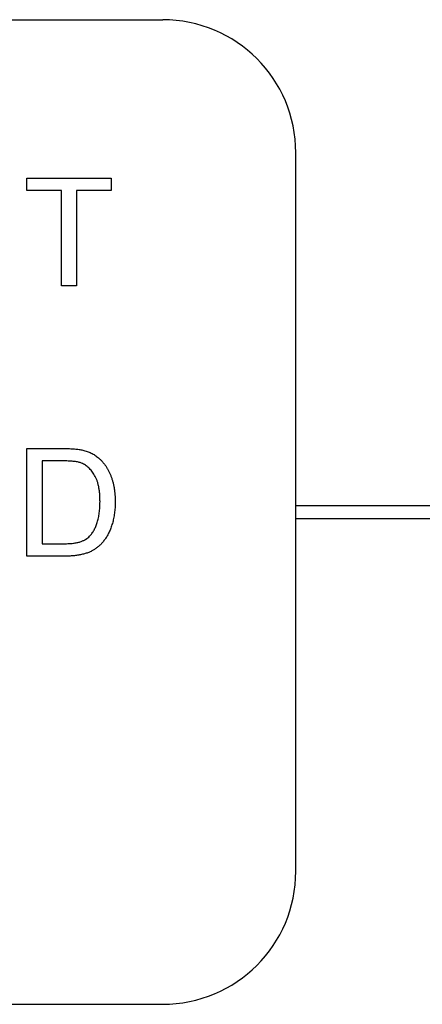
# Model space of a CAD drawing. Header units: millimetres. Extents: x 66 to 413, y 45 to 262.
# Tile 8 of 44: x 197.84 to 201.68, y 118.3 to 127.7. Entities that reach past the tile are written whole.
import ezdxf

# ---------------------------------------------------------------- set-up
doc = ezdxf.new("R2010")
doc.units = ezdxf.units.MM

msp = doc.modelspace()

# ---------------------------------------------------------------- linework, layer by layer
at = {"color": 7, "linetype": 'Continuous', "lineweight": 25}
for p, q in [((182.6911, 127.6968), (199.2011, 127.6968)), ((200.4711, 119.5688), (200.4711, 126.4268)), ((197.9048, 126.1841), (198.7083, 126.1841)), ((197.9048, 126.0656), (197.9048, 126.1841)), ((198.7083, 126.1841), (198.7083, 126.0656)), ((198.2341, 126.0656), (197.9048, 126.0656)), ((198.2341, 125.1568), (198.2341, 126.0656)), ((198.379, 126.0656), (198.379, 125.1568)), ((198.7083, 126.0656), (198.379, 126.0656)), ((198.379, 125.1568), (198.2341, 125.1568)), ((197.9048, 123.6036), (198.2561, 123.6036)), ((197.9048, 122.5763), (197.9048, 123.6036)), ((198.258, 123.4851), (198.0497, 123.4851)), ((198.0497, 123.4851), (198.0497, 122.6948)), ((200.4711, 123.0613), (202.8841, 123.0613)), ((200.4711, 122.9343), (203.0111, 122.9343)), ((198.0497, 122.6948), (198.2615, 122.6948)), ((198.2728, 122.5763), (197.9048, 122.5763)), ((182.6911, 118.2988), (199.2011, 118.2988))]:
    msp.add_line(p, q, dxfattribs=at)
for centre, start, end in [((199.2011, 126.4268), 0, 90), ((199.2011, 119.5688), 270, 0)]:
    msp.add_arc(centre, 1.27, start, end, dxfattribs=at)
for points, knots in [([(198.2561, 123.6036), (198.2657, 123.6036), (198.2844, 123.6035), (198.3115, 123.603), (198.3369, 123.6017), (198.3604, 123.6001), (198.3822, 123.598), (198.4023, 123.5956), (198.4206, 123.5926), (198.4322, 123.59), (198.4376, 123.5888)], [0, 0, 0, 0, 0.157891, 0.3067943, 0.4456742, 0.5756804, 0.6946315, 0.8059778, 0.9077644, 1, 1, 1, 1]), ([(198.4376, 123.5888), (198.4518, 123.5851), (198.4796, 123.5778), (198.5189, 123.5614), (198.555, 123.5408), (198.5764, 123.5238), (198.587, 123.5153)], [0, 0, 0, 0, 0.261195, 0.513143, 0.757809, 1, 1, 1, 1]), ([(198.587, 123.5153), (198.5937, 123.5095), (198.6069, 123.4979), (198.6251, 123.4787), (198.642, 123.4584), (198.658, 123.4373), (198.6723, 123.4145), (198.6856, 123.3909), (198.6972, 123.3658), (198.7079, 123.3397), (198.7175, 123.3126), (198.7253, 123.2843), (198.7325, 123.2553), (198.7379, 123.2251), (198.7425, 123.1941), (198.7455, 123.1621), (198.7474, 123.1292), (198.7477, 123.1068), (198.7478, 123.0955)], [0, 0, 0, 0, 0.056812, 0.113882, 0.170533, 0.227547, 0.285353, 0.343701, 0.403, 0.463842, 0.525815, 0.588967, 0.653271, 0.719097, 0.786749, 0.855788, 0.926836, 1, 1, 1, 1]), ([(198.4278, 123.4639), (198.423, 123.4656), (198.4131, 123.4693), (198.3968, 123.4734), (198.3786, 123.4772), (198.3584, 123.4799), (198.3362, 123.4825), (198.3118, 123.484), (198.2856, 123.4848), (198.2674, 123.485), (198.258, 123.4851)], [0, 0, 0, 0, 0.087425, 0.185248, 0.292738, 0.411206, 0.541246, 0.682781, 0.836034, 1, 1, 1, 1]), ([(198.6029, 123.0978), (198.6027, 123.1109), (198.6024, 123.1364), (198.6002, 123.1735), (198.596, 123.2082), (198.5907, 123.2406), (198.5833, 123.2706), (198.5749, 123.2985), (198.5644, 123.3238), (198.5523, 123.3469), (198.5391, 123.3678), (198.5253, 123.387), (198.5109, 123.4044), (198.4956, 123.4199), (198.4798, 123.4338), (198.4632, 123.4458), (198.4459, 123.456), (198.4338, 123.4613), (198.4278, 123.4639)], [0, 0, 0, 0, 0.091258, 0.177402, 0.258694, 0.334791, 0.406045, 0.473581, 0.537187, 0.597012, 0.654533, 0.709286, 0.761518, 0.811848, 0.860604, 0.907806, 0.954259, 1, 1, 1, 1]), ([(198.7478, 123.0955), (198.7475, 123.0766), (198.747, 123.0397), (198.7416, 122.9861), (198.7334, 122.9357), (198.7215, 122.8888), (198.7067, 122.8457), (198.6907, 122.806), (198.6722, 122.7705), (198.6519, 122.7387), (198.6301, 122.7106), (198.6074, 122.6856), (198.5835, 122.6639), (198.5586, 122.6447), (198.5315, 122.6289), (198.5024, 122.6146), (198.4703, 122.6032), (198.4359, 122.5932), (198.3988, 122.5857), (198.3592, 122.5801), (198.3168, 122.5768), (198.2878, 122.5765), (198.2728, 122.5763)], [0, 0, 0, 0, 0.070538, 0.137265, 0.200472, 0.260573, 0.317203, 0.370006, 0.419824, 0.466241, 0.510134, 0.552081, 0.591863, 0.630336, 0.668716, 0.708706, 0.750896, 0.795285, 0.84198, 0.891765, 0.944294, 1, 1, 1, 1]), ([(198.5041, 122.7675), (198.5117, 122.7762), (198.5273, 122.794), (198.5466, 122.8251), (198.5636, 122.8601), (198.5777, 122.8993), (198.5893, 122.9427), (198.597, 122.9906), (198.6021, 123.0427), (198.6026, 123.079), (198.6029, 123.0978)], [0, 0, 0, 0, 0.097773, 0.20086, 0.310441, 0.427816, 0.555168, 0.691834, 0.840089, 1, 1, 1, 1]), ([(198.2615, 122.6948), (198.2769, 122.6951), (198.3061, 122.6955), (198.3473, 122.6989), (198.3833, 122.7047), (198.4144, 122.7129), (198.4414, 122.7236), (198.4652, 122.7362), (198.4864, 122.7505), (198.4983, 122.7619), (198.5041, 122.7675)], [0, 0, 0, 0, 0.177956, 0.336653, 0.476122, 0.597334, 0.707007, 0.80993, 0.907088, 1, 1, 1, 1])]:
    msp.add_open_spline(points, degree=3, knots=knots, dxfattribs=at)

doc.saveas('drawing.dxf')
